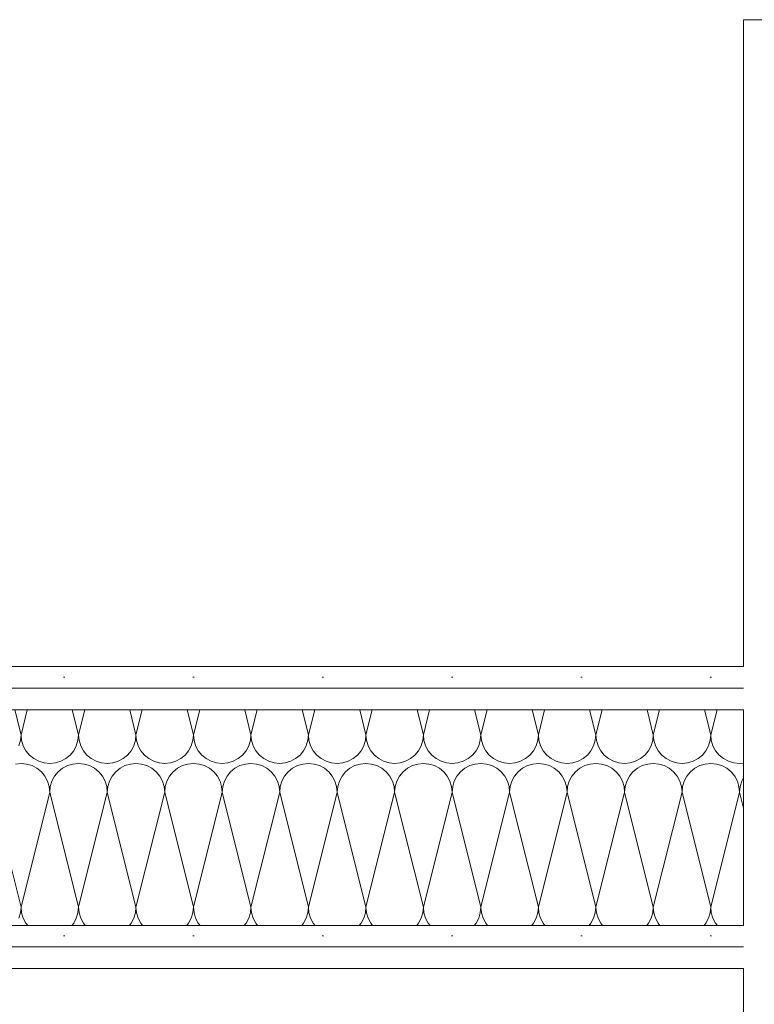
# Model space of a CAD drawing. Header units: metres. Extents: x -167 to 233, y -155 to 122.
# Tile 20 of 68: x 42.081 to 42.507, y 31.739 to 32.31. Entities that reach past the tile are written whole.
import ezdxf

# ---------------------------------------------------------------- set-up
doc = ezdxf.new("R2010")
doc.units = ezdxf.units.M
doc.header["$MEASUREMENT"] = 0
doc.layers.add('10 Wand außen', color=7, linetype='Continuous')
pattern_1 = [(0, (27236.132094, 33357.27905), (0, 0.075), [0, -0.075])]

# ---------------------------------------------------------------- blocks, each defined once
blk = doc.blocks.new('*X48', base_point=(27236.13209, 33357.27905))
at = {"layer": '10 Wand außen', "color": 8, "linetype": 'Continuous', "lineweight": 18}
for p, q in [((42.07848, 31.91018), (42.08209, 31.89572)), ((42.08571, 31.91018), (42.08209, 31.89572)), ((42.11181, 31.91018), (42.11543, 31.89572)), ((42.11904, 31.91018), (42.11543, 31.89572)), ((42.14514, 31.91018), (42.14876, 31.89572)), ((42.15238, 31.91018), (42.14876, 31.89572)), ((42.17848, 31.91018), (42.18209, 31.89572)), ((42.18571, 31.91018), (42.18209, 31.89572)), ((42.21181, 31.91018), (42.21543, 31.89572)), ((42.21904, 31.91018), (42.21543, 31.89572)), ((42.24514, 31.91018), (42.24876, 31.89572)), ((42.25238, 31.91018), (42.24876, 31.89572)), ((42.27848, 31.91018), (42.28209, 31.89572)), ((42.28571, 31.91018), (42.28209, 31.89572)), ((42.31181, 31.91018), (42.31543, 31.89572)), ((42.31904, 31.91018), (42.31543, 31.89572)), ((42.34514, 31.91018), (42.34876, 31.89572)), ((42.35238, 31.91018), (42.34876, 31.89572)), ((42.37848, 31.91018), (42.38209, 31.89572)), ((42.38571, 31.91018), (42.38209, 31.89572)), ((42.41181, 31.91018), (42.41543, 31.89572)), ((42.41904, 31.91018), (42.41543, 31.89572)), ((42.44514, 31.91018), (42.44876, 31.89572)), ((42.45238, 31.91018), (42.44876, 31.89572)), ((42.47848, 31.91018), (42.48209, 31.89572)), ((42.48571, 31.91018), (42.48209, 31.89572)), ((42.08177, 31.89246), (42.08209, 31.89572)), ((42.08209, 31.89572), (42.08241, 31.89246)), ((42.11511, 31.89246), (42.11543, 31.89572)), ((42.11543, 31.89572), (42.11575, 31.89246)), ((42.14844, 31.89246), (42.14876, 31.89572)), ((42.14876, 31.89572), (42.14908, 31.89246)), ((42.18177, 31.89246), (42.18209, 31.89572)), ((42.18209, 31.89572), (42.18241, 31.89246)), ((42.21511, 31.89246), (42.21543, 31.89572)), ((42.21543, 31.89572), (42.21575, 31.89246)), ((42.24844, 31.89246), (42.24876, 31.89572)), ((42.24876, 31.89572), (42.24908, 31.89246)), ((42.28177, 31.89246), (42.28209, 31.89572)), ((42.28209, 31.89572), (42.28241, 31.89246)), ((42.31511, 31.89246), (42.31543, 31.89572)), ((42.31543, 31.89572), (42.31575, 31.89246)), ((42.34844, 31.89246), (42.34876, 31.89572)), ((42.34876, 31.89572), (42.34908, 31.89246)), ((42.38177, 31.89246), (42.38209, 31.89572)), ((42.38209, 31.89572), (42.38241, 31.89246)), ((42.41511, 31.89246), (42.41543, 31.89572)), ((42.41543, 31.89572), (42.41575, 31.89246)), ((42.44844, 31.89246), (42.44876, 31.89572)), ((42.44876, 31.89572), (42.44908, 31.89246)), ((42.48177, 31.89246), (42.48209, 31.89572)), ((42.48209, 31.89572), (42.48241, 31.89246)), ((42.08083, 31.88934), (42.08177, 31.89246)), ((42.08241, 31.89246), (42.08336, 31.88934)), ((42.08336, 31.88934), (42.0849, 31.88646)), ((42.11262, 31.88646), (42.11416, 31.88934)), ((42.11416, 31.88934), (42.11511, 31.89246)), ((42.11575, 31.89246), (42.1167, 31.88934)), ((42.1167, 31.88934), (42.11824, 31.88646)), ((42.14595, 31.88646), (42.14749, 31.88934)), ((42.14749, 31.88934), (42.14844, 31.89246)), ((42.14908, 31.89246), (42.15003, 31.88934)), ((42.15003, 31.88934), (42.15157, 31.88646)), ((42.17929, 31.88646), (42.18083, 31.88934)), ((42.18083, 31.88934), (42.18177, 31.89246)), ((42.18241, 31.89246), (42.18336, 31.88934)), ((42.18336, 31.88934), (42.1849, 31.88646)), ((42.21262, 31.88646), (42.21416, 31.88934)), ((42.21416, 31.88934), (42.21511, 31.89246)), ((42.21575, 31.89246), (42.2167, 31.88934)), ((42.2167, 31.88934), (42.21824, 31.88646)), ((42.24595, 31.88646), (42.24749, 31.88934)), ((42.24749, 31.88934), (42.24844, 31.89246)), ((42.24908, 31.89246), (42.25003, 31.88934)), ((42.25003, 31.88934), (42.25157, 31.88646)), ((42.27929, 31.88646), (42.28083, 31.88934)), ((42.28083, 31.88934), (42.28177, 31.89246)), ((42.28241, 31.89246), (42.28336, 31.88934)), ((42.28336, 31.88934), (42.2849, 31.88646)), ((42.31262, 31.88646), (42.31416, 31.88934)), ((42.31416, 31.88934), (42.31511, 31.89246)), ((42.31575, 31.89246), (42.3167, 31.88934)), ((42.3167, 31.88934), (42.31824, 31.88646)), ((42.34595, 31.88646), (42.34749, 31.88934)), ((42.34749, 31.88934), (42.34844, 31.89246)), ((42.34908, 31.89246), (42.35003, 31.88934)), ((42.35003, 31.88934), (42.35157, 31.88646)), ((42.37929, 31.88646), (42.38083, 31.88934)), ((42.38083, 31.88934), (42.38177, 31.89246)), ((42.38241, 31.89246), (42.38336, 31.88934)), ((42.38336, 31.88934), (42.3849, 31.88646)), ((42.41262, 31.88646), (42.41416, 31.88934)), ((42.41416, 31.88934), (42.41511, 31.89246)), ((42.41575, 31.89246), (42.4167, 31.88934)), ((42.4167, 31.88934), (42.41824, 31.88646)), ((42.44595, 31.88646), (42.44749, 31.88934)), ((42.44749, 31.88934), (42.44844, 31.89246)), ((42.44908, 31.89246), (42.45003, 31.88934)), ((42.45003, 31.88934), (42.45157, 31.88646)), ((42.47929, 31.88646), (42.48083, 31.88934)), ((42.48083, 31.88934), (42.48177, 31.89246)), ((42.48241, 31.89246), (42.48336, 31.88934)), ((42.48336, 31.88934), (42.4849, 31.88646)), ((42.0849, 31.88646), (42.08698, 31.88393)), ((42.08698, 31.88393), (42.0895, 31.88186)), ((42.10802, 31.88186), (42.11055, 31.88393)), ((42.11055, 31.88393), (42.11262, 31.88646)), ((42.11824, 31.88646), (42.12031, 31.88393)), ((42.12031, 31.88393), (42.12283, 31.88186)), ((42.14135, 31.88186), (42.14388, 31.88393)), ((42.14388, 31.88393), (42.14595, 31.88646)), ((42.15157, 31.88646), (42.15364, 31.88393)), ((42.15364, 31.88393), (42.15617, 31.88186)), ((42.17469, 31.88186), (42.17721, 31.88393)), ((42.17721, 31.88393), (42.17929, 31.88646)), ((42.1849, 31.88646), (42.18698, 31.88393)), ((42.18698, 31.88393), (42.1895, 31.88186)), ((42.20802, 31.88186), (42.21055, 31.88393)), ((42.21055, 31.88393), (42.21262, 31.88646)), ((42.21824, 31.88646), (42.22031, 31.88393)), ((42.22031, 31.88393), (42.22283, 31.88186)), ((42.24135, 31.88186), (42.24388, 31.88393)), ((42.24388, 31.88393), (42.24595, 31.88646)), ((42.25157, 31.88646), (42.25364, 31.88393)), ((42.25364, 31.88393), (42.25617, 31.88186)), ((42.27469, 31.88186), (42.27721, 31.88393)), ((42.27721, 31.88393), (42.27929, 31.88646)), ((42.2849, 31.88646), (42.28698, 31.88393)), ((42.28698, 31.88393), (42.2895, 31.88186)), ((42.30802, 31.88186), (42.31055, 31.88393)), ((42.31055, 31.88393), (42.31262, 31.88646)), ((42.31824, 31.88646), (42.32031, 31.88393)), ((42.32031, 31.88393), (42.32283, 31.88186)), ((42.34135, 31.88186), (42.34388, 31.88393)), ((42.34388, 31.88393), (42.34595, 31.88646)), ((42.35157, 31.88646), (42.35364, 31.88393)), ((42.35364, 31.88393), (42.35617, 31.88186)), ((42.37469, 31.88186), (42.37721, 31.88393)), ((42.37721, 31.88393), (42.37929, 31.88646)), ((42.3849, 31.88646), (42.38698, 31.88393)), ((42.38698, 31.88393), (42.3895, 31.88186)), ((42.40802, 31.88186), (42.41055, 31.88393)), ((42.41055, 31.88393), (42.41262, 31.88646)), ((42.41824, 31.88646), (42.42031, 31.88393)), ((42.42031, 31.88393), (42.42283, 31.88186)), ((42.44135, 31.88186), (42.44388, 31.88393)), ((42.44388, 31.88393), (42.44595, 31.88646)), ((42.45157, 31.88646), (42.45364, 31.88393)), ((42.45364, 31.88393), (42.45617, 31.88186)), ((42.47469, 31.88186), (42.47721, 31.88393)), ((42.47721, 31.88393), (42.47929, 31.88646)), ((42.4849, 31.88646), (42.48698, 31.88393)), ((42.48698, 31.88393), (42.4895, 31.88186)), ((42.08209, 31.87905), (42.07884, 31.87873)), ((42.08535, 31.87873), (42.08209, 31.87905)), ((42.08847, 31.87778), (42.08535, 31.87873)), ((42.09135, 31.87624), (42.08847, 31.87778)), ((42.0895, 31.88186), (42.09238, 31.88032)), ((42.09238, 31.88032), (42.09551, 31.87937)), ((42.09551, 31.87937), (42.09876, 31.87905)), ((42.09876, 31.87905), (42.10201, 31.87937)), ((42.10201, 31.87937), (42.10514, 31.88032)), ((42.10514, 31.88032), (42.10802, 31.88186)), ((42.10905, 31.87778), (42.10617, 31.87624)), ((42.11218, 31.87873), (42.10905, 31.87778)), ((42.11543, 31.87905), (42.11218, 31.87873)), ((42.11868, 31.87873), (42.11543, 31.87905)), ((42.12181, 31.87778), (42.11868, 31.87873)), ((42.12469, 31.87624), (42.12181, 31.87778)), ((42.12283, 31.88186), (42.12572, 31.88032)), ((42.12572, 31.88032), (42.12884, 31.87937)), ((42.12884, 31.87937), (42.13209, 31.87905)), ((42.13209, 31.87905), (42.13535, 31.87937)), ((42.13535, 31.87937), (42.13847, 31.88032)), ((42.13847, 31.88032), (42.14135, 31.88186)), ((42.14238, 31.87778), (42.1395, 31.87624)), ((42.14551, 31.87873), (42.14238, 31.87778)), ((42.14876, 31.87905), (42.14551, 31.87873)), ((42.15201, 31.87873), (42.14876, 31.87905)), ((42.15514, 31.87778), (42.15201, 31.87873)), ((42.15802, 31.87624), (42.15514, 31.87778)), ((42.15617, 31.88186), (42.15905, 31.88032)), ((42.15905, 31.88032), (42.16218, 31.87937)), ((42.16218, 31.87937), (42.16543, 31.87905)), ((42.16543, 31.87905), (42.16868, 31.87937)), ((42.16868, 31.87937), (42.17181, 31.88032)), ((42.17181, 31.88032), (42.17469, 31.88186)), ((42.17572, 31.87778), (42.17283, 31.87624)), ((42.17884, 31.87873), (42.17572, 31.87778)), ((42.18209, 31.87905), (42.17884, 31.87873)), ((42.18535, 31.87873), (42.18209, 31.87905)), ((42.18847, 31.87778), (42.18535, 31.87873)), ((42.19135, 31.87624), (42.18847, 31.87778)), ((42.1895, 31.88186), (42.19238, 31.88032)), ((42.19238, 31.88032), (42.19551, 31.87937)), ((42.19551, 31.87937), (42.19876, 31.87905)), ((42.19876, 31.87905), (42.20201, 31.87937)), ((42.20201, 31.87937), (42.20514, 31.88032)), ((42.20514, 31.88032), (42.20802, 31.88186)), ((42.20905, 31.87778), (42.20617, 31.87624)), ((42.21218, 31.87873), (42.20905, 31.87778)), ((42.21543, 31.87905), (42.21218, 31.87873)), ((42.21868, 31.87873), (42.21543, 31.87905)), ((42.22181, 31.87778), (42.21868, 31.87873)), ((42.22469, 31.87624), (42.22181, 31.87778)), ((42.22283, 31.88186), (42.22572, 31.88032)), ((42.22572, 31.88032), (42.22884, 31.87937)), ((42.22884, 31.87937), (42.23209, 31.87905)), ((42.23209, 31.87905), (42.23535, 31.87937)), ((42.23535, 31.87937), (42.23847, 31.88032)), ((42.23847, 31.88032), (42.24135, 31.88186)), ((42.24238, 31.87778), (42.2395, 31.87624)), ((42.24551, 31.87873), (42.24238, 31.87778)), ((42.24876, 31.87905), (42.24551, 31.87873)), ((42.25201, 31.87873), (42.24876, 31.87905)), ((42.25514, 31.87778), (42.25201, 31.87873)), ((42.25802, 31.87624), (42.25514, 31.87778)), ((42.25617, 31.88186), (42.25905, 31.88032)), ((42.25905, 31.88032), (42.26218, 31.87937)), ((42.26218, 31.87937), (42.26543, 31.87905)), ((42.26543, 31.87905), (42.26868, 31.87937)), ((42.26868, 31.87937), (42.27181, 31.88032)), ((42.27181, 31.88032), (42.27469, 31.88186)), ((42.27572, 31.87778), (42.27283, 31.87624)), ((42.27884, 31.87873), (42.27572, 31.87778)), ((42.28209, 31.87905), (42.27884, 31.87873)), ((42.28535, 31.87873), (42.28209, 31.87905)), ((42.28847, 31.87778), (42.28535, 31.87873)), ((42.29135, 31.87624), (42.28847, 31.87778)), ((42.2895, 31.88186), (42.29238, 31.88032)), ((42.29238, 31.88032), (42.29551, 31.87937)), ((42.29551, 31.87937), (42.29876, 31.87905)), ((42.29876, 31.87905), (42.30201, 31.87937)), ((42.30201, 31.87937), (42.30514, 31.88032)), ((42.30514, 31.88032), (42.30802, 31.88186)), ((42.30905, 31.87778), (42.30617, 31.87624)), ((42.31218, 31.87873), (42.30905, 31.87778)), ((42.31543, 31.87905), (42.31218, 31.87873)), ((42.31868, 31.87873), (42.31543, 31.87905)), ((42.32181, 31.87778), (42.31868, 31.87873)), ((42.32469, 31.87624), (42.32181, 31.87778)), ((42.32283, 31.88186), (42.32572, 31.88032)), ((42.32572, 31.88032), (42.32884, 31.87937)), ((42.32884, 31.87937), (42.33209, 31.87905)), ((42.33209, 31.87905), (42.33535, 31.87937)), ((42.33535, 31.87937), (42.33847, 31.88032)), ((42.33847, 31.88032), (42.34135, 31.88186)), ((42.34238, 31.87778), (42.3395, 31.87624)), ((42.34551, 31.87873), (42.34238, 31.87778)), ((42.34876, 31.87905), (42.34551, 31.87873)), ((42.35201, 31.87873), (42.34876, 31.87905)), ((42.35514, 31.87778), (42.35201, 31.87873)), ((42.35802, 31.87624), (42.35514, 31.87778)), ((42.35617, 31.88186), (42.35905, 31.88032)), ((42.35905, 31.88032), (42.36218, 31.87937)), ((42.36218, 31.87937), (42.36543, 31.87905)), ((42.36543, 31.87905), (42.36868, 31.87937)), ((42.36868, 31.87937), (42.37181, 31.88032)), ((42.37181, 31.88032), (42.37469, 31.88186)), ((42.37572, 31.87778), (42.37283, 31.87624)), ((42.37884, 31.87873), (42.37572, 31.87778)), ((42.38209, 31.87905), (42.37884, 31.87873)), ((42.38535, 31.87873), (42.38209, 31.87905)), ((42.38847, 31.87778), (42.38535, 31.87873)), ((42.39135, 31.87624), (42.38847, 31.87778)), ((42.3895, 31.88186), (42.39238, 31.88032)), ((42.39238, 31.88032), (42.39551, 31.87937)), ((42.39551, 31.87937), (42.39876, 31.87905)), ((42.39876, 31.87905), (42.40201, 31.87937)), ((42.40201, 31.87937), (42.40514, 31.88032)), ((42.40514, 31.88032), (42.40802, 31.88186)), ((42.40905, 31.87778), (42.40617, 31.87624)), ((42.41218, 31.87873), (42.40905, 31.87778)), ((42.41543, 31.87905), (42.41218, 31.87873)), ((42.41868, 31.87873), (42.41543, 31.87905)), ((42.42181, 31.87778), (42.41868, 31.87873)), ((42.42469, 31.87624), (42.42181, 31.87778)), ((42.42283, 31.88186), (42.42572, 31.88032)), ((42.42572, 31.88032), (42.42884, 31.87937)), ((42.42884, 31.87937), (42.43209, 31.87905)), ((42.43209, 31.87905), (42.43535, 31.87937)), ((42.43535, 31.87937), (42.43847, 31.88032)), ((42.43847, 31.88032), (42.44135, 31.88186)), ((42.44238, 31.87778), (42.4395, 31.87624)), ((42.44551, 31.87873), (42.44238, 31.87778)), ((42.44876, 31.87905), (42.44551, 31.87873)), ((42.45201, 31.87873), (42.44876, 31.87905)), ((42.45514, 31.87778), (42.45201, 31.87873)), ((42.45802, 31.87624), (42.45514, 31.87778)), ((42.45617, 31.88186), (42.45905, 31.88032)), ((42.45905, 31.88032), (42.46218, 31.87937)), ((42.46218, 31.87937), (42.46543, 31.87905)), ((42.46543, 31.87905), (42.46868, 31.87937)), ((42.46868, 31.87937), (42.47181, 31.88032)), ((42.47181, 31.88032), (42.47469, 31.88186)), ((42.47572, 31.87778), (42.47283, 31.87624)), ((42.47884, 31.87873), (42.47572, 31.87778)), ((42.48209, 31.87905), (42.47884, 31.87873)), ((42.48535, 31.87873), (42.48209, 31.87905)), ((42.48847, 31.87778), (42.48535, 31.87873)), ((42.49135, 31.87624), (42.48847, 31.87778)), ((42.4895, 31.88186), (42.49238, 31.88032)), ((42.49238, 31.88032), (42.49551, 31.87937)), ((42.49551, 31.87937), (42.49876, 31.87905)), ((42.49876, 31.87905), (42.50109, 31.87928)), ((42.09388, 31.87417), (42.09135, 31.87624)), ((42.09595, 31.87164), (42.09388, 31.87417)), ((42.09749, 31.86876), (42.09595, 31.87164)), ((42.10157, 31.87164), (42.10003, 31.86876)), ((42.10364, 31.87417), (42.10157, 31.87164)), ((42.10617, 31.87624), (42.10364, 31.87417)), ((42.12721, 31.87417), (42.12469, 31.87624)), ((42.12929, 31.87164), (42.12721, 31.87417)), ((42.13083, 31.86876), (42.12929, 31.87164)), ((42.1349, 31.87164), (42.13336, 31.86876)), ((42.13698, 31.87417), (42.1349, 31.87164)), ((42.1395, 31.87624), (42.13698, 31.87417)), ((42.16055, 31.87417), (42.15802, 31.87624)), ((42.16262, 31.87164), (42.16055, 31.87417)), ((42.16416, 31.86876), (42.16262, 31.87164)), ((42.16824, 31.87164), (42.1667, 31.86876)), ((42.17031, 31.87417), (42.16824, 31.87164)), ((42.17283, 31.87624), (42.17031, 31.87417)), ((42.19388, 31.87417), (42.19135, 31.87624)), ((42.19595, 31.87164), (42.19388, 31.87417)), ((42.19749, 31.86876), (42.19595, 31.87164)), ((42.20157, 31.87164), (42.20003, 31.86876)), ((42.20364, 31.87417), (42.20157, 31.87164)), ((42.20617, 31.87624), (42.20364, 31.87417)), ((42.22721, 31.87417), (42.22469, 31.87624)), ((42.22929, 31.87164), (42.22721, 31.87417)), ((42.23083, 31.86876), (42.22929, 31.87164)), ((42.2349, 31.87164), (42.23336, 31.86876)), ((42.23698, 31.87417), (42.2349, 31.87164)), ((42.2395, 31.87624), (42.23698, 31.87417)), ((42.26055, 31.87417), (42.25802, 31.87624)), ((42.26262, 31.87164), (42.26055, 31.87417)), ((42.26416, 31.86876), (42.26262, 31.87164)), ((42.26824, 31.87164), (42.2667, 31.86876)), ((42.27031, 31.87417), (42.26824, 31.87164)), ((42.27283, 31.87624), (42.27031, 31.87417)), ((42.29388, 31.87417), (42.29135, 31.87624)), ((42.29595, 31.87164), (42.29388, 31.87417)), ((42.29749, 31.86876), (42.29595, 31.87164)), ((42.30157, 31.87164), (42.30003, 31.86876)), ((42.30364, 31.87417), (42.30157, 31.87164)), ((42.30617, 31.87624), (42.30364, 31.87417)), ((42.32721, 31.87417), (42.32469, 31.87624)), ((42.32929, 31.87164), (42.32721, 31.87417)), ((42.33083, 31.86876), (42.32929, 31.87164)), ((42.3349, 31.87164), (42.33336, 31.86876)), ((42.33698, 31.87417), (42.3349, 31.87164)), ((42.3395, 31.87624), (42.33698, 31.87417)), ((42.36055, 31.87417), (42.35802, 31.87624)), ((42.36262, 31.87164), (42.36055, 31.87417)), ((42.36416, 31.86876), (42.36262, 31.87164)), ((42.36824, 31.87164), (42.3667, 31.86876)), ((42.37031, 31.87417), (42.36824, 31.87164)), ((42.37283, 31.87624), (42.37031, 31.87417)), ((42.39388, 31.87417), (42.39135, 31.87624)), ((42.39595, 31.87164), (42.39388, 31.87417)), ((42.39749, 31.86876), (42.39595, 31.87164)), ((42.40157, 31.87164), (42.40003, 31.86876)), ((42.40364, 31.87417), (42.40157, 31.87164)), ((42.40617, 31.87624), (42.40364, 31.87417)), ((42.42721, 31.87417), (42.42469, 31.87624)), ((42.42929, 31.87164), (42.42721, 31.87417)), ((42.43083, 31.86876), (42.42929, 31.87164)), ((42.4349, 31.87164), (42.43336, 31.86876)), ((42.43698, 31.87417), (42.4349, 31.87164)), ((42.4395, 31.87624), (42.43698, 31.87417)), ((42.46055, 31.87417), (42.45802, 31.87624)), ((42.46262, 31.87164), (42.46055, 31.87417)), ((42.46416, 31.86876), (42.46262, 31.87164)), ((42.46824, 31.87164), (42.4667, 31.86876)), ((42.47031, 31.87417), (42.46824, 31.87164)), ((42.47283, 31.87624), (42.47031, 31.87417)), ((42.49388, 31.87417), (42.49135, 31.87624)), ((42.49595, 31.87164), (42.49388, 31.87417)), ((42.49749, 31.86876), (42.49595, 31.87164)), ((42.50109, 31.87074), (42.50003, 31.86876)), ((42.09844, 31.86563), (42.09749, 31.86876)), ((42.09876, 31.86238), (42.09844, 31.86563)), ((42.09908, 31.86563), (42.09876, 31.86238)), ((42.10003, 31.86876), (42.09908, 31.86563)), ((42.13177, 31.86563), (42.13083, 31.86876)), ((42.13209, 31.86238), (42.13177, 31.86563)), ((42.13241, 31.86563), (42.13209, 31.86238)), ((42.13336, 31.86876), (42.13241, 31.86563)), ((42.16511, 31.86563), (42.16416, 31.86876)), ((42.16543, 31.86238), (42.16511, 31.86563)), ((42.16575, 31.86563), (42.16543, 31.86238)), ((42.1667, 31.86876), (42.16575, 31.86563)), ((42.19844, 31.86563), (42.19749, 31.86876)), ((42.19876, 31.86238), (42.19844, 31.86563)), ((42.19908, 31.86563), (42.19876, 31.86238)), ((42.20003, 31.86876), (42.19908, 31.86563)), ((42.23177, 31.86563), (42.23083, 31.86876)), ((42.23209, 31.86238), (42.23177, 31.86563)), ((42.23241, 31.86563), (42.23209, 31.86238)), ((42.23336, 31.86876), (42.23241, 31.86563)), ((42.26511, 31.86563), (42.26416, 31.86876)), ((42.26543, 31.86238), (42.26511, 31.86563)), ((42.26575, 31.86563), (42.26543, 31.86238)), ((42.2667, 31.86876), (42.26575, 31.86563)), ((42.29844, 31.86563), (42.29749, 31.86876)), ((42.29876, 31.86238), (42.29844, 31.86563)), ((42.29908, 31.86563), (42.29876, 31.86238)), ((42.30003, 31.86876), (42.29908, 31.86563)), ((42.33177, 31.86563), (42.33083, 31.86876)), ((42.33209, 31.86238), (42.33177, 31.86563)), ((42.33241, 31.86563), (42.33209, 31.86238)), ((42.33336, 31.86876), (42.33241, 31.86563)), ((42.36511, 31.86563), (42.36416, 31.86876)), ((42.36543, 31.86238), (42.36511, 31.86563)), ((42.36575, 31.86563), (42.36543, 31.86238)), ((42.3667, 31.86876), (42.36575, 31.86563)), ((42.39844, 31.86563), (42.39749, 31.86876)), ((42.39876, 31.86238), (42.39844, 31.86563)), ((42.39908, 31.86563), (42.39876, 31.86238)), ((42.40003, 31.86876), (42.39908, 31.86563)), ((42.43177, 31.86563), (42.43083, 31.86876)), ((42.43209, 31.86238), (42.43177, 31.86563)), ((42.43241, 31.86563), (42.43209, 31.86238)), ((42.43336, 31.86876), (42.43241, 31.86563)), ((42.46511, 31.86563), (42.46416, 31.86876)), ((42.46543, 31.86238), (42.46511, 31.86563)), ((42.46575, 31.86563), (42.46543, 31.86238)), ((42.4667, 31.86876), (42.46575, 31.86563)), ((42.49844, 31.86563), (42.49749, 31.86876)), ((42.49876, 31.86238), (42.49844, 31.86563)), ((42.49908, 31.86563), (42.49876, 31.86238)), ((42.50003, 31.86876), (42.49908, 31.86563)), ((42.06543, 31.86238), (42.08209, 31.79572)), ((42.09876, 31.86238), (42.08209, 31.79572)), ((42.09876, 31.86238), (42.11543, 31.79572)), ((42.13209, 31.86238), (42.11543, 31.79572)), ((42.13209, 31.86238), (42.14876, 31.79572)), ((42.16543, 31.86238), (42.14876, 31.79572)), ((42.16543, 31.86238), (42.18209, 31.79572)), ((42.19876, 31.86238), (42.18209, 31.79572)), ((42.19876, 31.86238), (42.21543, 31.79572)), ((42.23209, 31.86238), (42.21543, 31.79572)), ((42.23209, 31.86238), (42.24876, 31.79572)), ((42.26543, 31.86238), (42.24876, 31.79572)), ((42.26543, 31.86238), (42.28209, 31.79572)), ((42.29876, 31.86238), (42.28209, 31.79572)), ((42.29876, 31.86238), (42.31543, 31.79572)), ((42.33209, 31.86238), (42.31543, 31.79572)), ((42.33209, 31.86238), (42.34876, 31.79572)), ((42.36543, 31.86238), (42.34876, 31.79572)), ((42.36543, 31.86238), (42.38209, 31.79572)), ((42.39876, 31.86238), (42.38209, 31.79572)), ((42.39876, 31.86238), (42.41543, 31.79572)), ((42.43209, 31.86238), (42.41543, 31.79572)), ((42.43209, 31.86238), (42.44876, 31.79572)), ((42.46543, 31.86238), (42.44876, 31.79572)), ((42.46543, 31.86238), (42.48209, 31.79572)), ((42.49876, 31.86238), (42.48209, 31.79572)), ((42.49876, 31.86238), (42.50109, 31.85308)), ((42.08083, 31.78934), (42.08177, 31.79246)), ((42.08177, 31.79246), (42.08209, 31.79572)), ((42.08209, 31.79572), (42.08241, 31.79246)), ((42.08241, 31.79246), (42.08336, 31.78934)), ((42.11416, 31.78934), (42.11511, 31.79246)), ((42.11511, 31.79246), (42.11543, 31.79572)), ((42.11543, 31.79572), (42.11575, 31.79246)), ((42.11575, 31.79246), (42.1167, 31.78934)), ((42.14749, 31.78934), (42.14844, 31.79246)), ((42.14844, 31.79246), (42.14876, 31.79572)), ((42.14876, 31.79572), (42.14908, 31.79246)), ((42.14908, 31.79246), (42.15003, 31.78934)), ((42.18083, 31.78934), (42.18177, 31.79246)), ((42.18177, 31.79246), (42.18209, 31.79572)), ((42.18209, 31.79572), (42.18241, 31.79246)), ((42.18241, 31.79246), (42.18336, 31.78934)), ((42.21416, 31.78934), (42.21511, 31.79246)), ((42.21511, 31.79246), (42.21543, 31.79572)), ((42.21543, 31.79572), (42.21575, 31.79246)), ((42.21575, 31.79246), (42.2167, 31.78934)), ((42.24749, 31.78934), (42.24844, 31.79246)), ((42.24844, 31.79246), (42.24876, 31.79572)), ((42.24876, 31.79572), (42.24908, 31.79246)), ((42.24908, 31.79246), (42.25003, 31.78934)), ((42.28083, 31.78934), (42.28177, 31.79246)), ((42.28177, 31.79246), (42.28209, 31.79572)), ((42.28209, 31.79572), (42.28241, 31.79246)), ((42.28241, 31.79246), (42.28336, 31.78934)), ((42.31416, 31.78934), (42.31511, 31.79246)), ((42.31511, 31.79246), (42.31543, 31.79572)), ((42.31543, 31.79572), (42.31575, 31.79246)), ((42.31575, 31.79246), (42.3167, 31.78934)), ((42.34749, 31.78934), (42.34844, 31.79246)), ((42.34844, 31.79246), (42.34876, 31.79572)), ((42.34876, 31.79572), (42.34908, 31.79246)), ((42.34908, 31.79246), (42.35003, 31.78934)), ((42.38083, 31.78934), (42.38177, 31.79246)), ((42.38177, 31.79246), (42.38209, 31.79572)), ((42.38209, 31.79572), (42.38241, 31.79246)), ((42.38241, 31.79246), (42.38336, 31.78934)), ((42.41416, 31.78934), (42.41511, 31.79246)), ((42.41511, 31.79246), (42.41543, 31.79572)), ((42.41543, 31.79572), (42.41575, 31.79246)), ((42.41575, 31.79246), (42.4167, 31.78934)), ((42.44749, 31.78934), (42.44844, 31.79246)), ((42.44844, 31.79246), (42.44876, 31.79572)), ((42.44876, 31.79572), (42.44908, 31.79246)), ((42.44908, 31.79246), (42.45003, 31.78934)), ((42.48083, 31.78934), (42.48177, 31.79246)), ((42.48177, 31.79246), (42.48209, 31.79572)), ((42.48209, 31.79572), (42.48241, 31.79246)), ((42.48241, 31.79246), (42.48336, 31.78934)), ((42.08336, 31.78934), (42.0849, 31.78646)), ((42.0849, 31.78646), (42.08595, 31.78518)), ((42.11157, 31.78518), (42.11262, 31.78646)), ((42.11262, 31.78646), (42.11416, 31.78934)), ((42.1167, 31.78934), (42.11824, 31.78646)), ((42.11824, 31.78646), (42.11928, 31.78518)), ((42.14491, 31.78518), (42.14595, 31.78646)), ((42.14595, 31.78646), (42.14749, 31.78934)), ((42.15003, 31.78934), (42.15157, 31.78646)), ((42.15157, 31.78646), (42.15261, 31.78518)), ((42.17824, 31.78518), (42.17929, 31.78646)), ((42.17929, 31.78646), (42.18083, 31.78934)), ((42.18336, 31.78934), (42.1849, 31.78646)), ((42.1849, 31.78646), (42.18595, 31.78518)), ((42.21157, 31.78518), (42.21262, 31.78646)), ((42.21262, 31.78646), (42.21416, 31.78934)), ((42.2167, 31.78934), (42.21824, 31.78646)), ((42.21824, 31.78646), (42.21928, 31.78518)), ((42.24491, 31.78518), (42.24595, 31.78646)), ((42.24595, 31.78646), (42.24749, 31.78934)), ((42.25003, 31.78934), (42.25157, 31.78646)), ((42.25157, 31.78646), (42.25261, 31.78518)), ((42.27824, 31.78518), (42.27929, 31.78646)), ((42.27929, 31.78646), (42.28083, 31.78934)), ((42.28336, 31.78934), (42.2849, 31.78646)), ((42.2849, 31.78646), (42.28595, 31.78518)), ((42.31157, 31.78518), (42.31262, 31.78646)), ((42.31262, 31.78646), (42.31416, 31.78934)), ((42.3167, 31.78934), (42.31824, 31.78646)), ((42.31824, 31.78646), (42.31928, 31.78518)), ((42.34491, 31.78518), (42.34595, 31.78646)), ((42.34595, 31.78646), (42.34749, 31.78934)), ((42.35003, 31.78934), (42.35157, 31.78646)), ((42.35157, 31.78646), (42.35261, 31.78518)), ((42.37824, 31.78518), (42.37929, 31.78646)), ((42.37929, 31.78646), (42.38083, 31.78934)), ((42.38336, 31.78934), (42.3849, 31.78646)), ((42.3849, 31.78646), (42.38595, 31.78518)), ((42.41157, 31.78518), (42.41262, 31.78646)), ((42.41262, 31.78646), (42.41416, 31.78934)), ((42.4167, 31.78934), (42.41824, 31.78646)), ((42.41824, 31.78646), (42.41928, 31.78518)), ((42.44491, 31.78518), (42.44595, 31.78646)), ((42.44595, 31.78646), (42.44749, 31.78934)), ((42.45003, 31.78934), (42.45157, 31.78646)), ((42.45157, 31.78646), (42.45261, 31.78518)), ((42.47824, 31.78518), (42.47929, 31.78646)), ((42.47929, 31.78646), (42.48083, 31.78934)), ((42.48336, 31.78934), (42.4849, 31.78646)), ((42.4849, 31.78646), (42.48595, 31.78518))]:
    blk.add_line(p, q, dxfattribs=at)

msp = doc.modelspace()

# ---------------------------------------------------------------- hatches: boundary and pattern name
at = {"layer": '10 Wand außen', "linetype": 'Continuous', "lineweight": 13, "true_color": 0x000100}
h = msp.add_hatch(dxfattribs=at)
h.set_pattern_fill('Gipskarton_0001', color=98, style=0, pattern_type=2)
h.set_pattern_definition(pattern_1)
h.paths.add_polyline_path([(42.51359, 32.31018), (42.50109, 32.31018), (42.51359, 32.29768)])
h = msp.add_hatch(dxfattribs=at)
h.set_pattern_fill('Gipskarton_0001', color=98, style=0, pattern_type=2)
h.set_pattern_definition(pattern_1)
h.paths.add_polyline_path([(42.51359, 32.29768), (42.50109, 32.31018), (42.50109, 32.29768)])
h = msp.add_hatch(dxfattribs=at)
h.set_pattern_fill('Gipskarton_0001', color=98, style=0, pattern_type=2)
h.set_pattern_definition(pattern_1)
h.paths.add_polyline_path([(42.50109, 32.29768), (42.50109, 28.83968), (42.51359, 28.83968), (42.51359, 32.29768)])
h = msp.add_hatch(dxfattribs=at)
h.set_pattern_fill('Gipskarton_0001', color=98, style=0, pattern_type=2)
h.set_pattern_definition(pattern_1)
h.paths.add_polyline_path([(41.72117, 31.92268), (42.50109, 31.92268), (42.50109, 31.93518), (41.72117, 31.93518)])
h = msp.add_hatch(dxfattribs=at)
h.set_pattern_fill('Gipskarton_0001', color=98, style=0, pattern_type=2)
h.set_pattern_definition(pattern_1)
h.paths.add_polyline_path([(42.50109, 31.92268), (41.72117, 31.92268), (41.72117, 31.91018), (42.50109, 31.91018)])
h = msp.add_hatch(dxfattribs=at)
h.set_pattern_fill('Gipskarton_0001', color=98, style=0, pattern_type=2)
h.set_pattern_definition(pattern_1)
h.paths.add_polyline_path([(41.72117, 31.77268), (42.50109, 31.77268), (42.50109, 31.78518), (41.72117, 31.78518)])
h = msp.add_hatch(dxfattribs=at)
h.set_pattern_fill('Gipskarton_0001', color=98, style=0, pattern_type=2)
h.set_pattern_definition(pattern_1)
h.paths.add_polyline_path([(41.72117, 31.77268), (41.72117, 31.76018), (42.50109, 31.76018), (42.50109, 31.77268)])

# ---------------------------------------------------------------- linework, layer by layer
at = {"layer": '10 Wand außen', "color": 7, "linetype": 'Continuous', "lineweight": 13}
for p, q in [((42.50109, 31.92268), (41.72117, 31.92268)), ((42.50109, 31.91018), (41.72117, 31.91018)), ((41.72117, 31.78518), (42.50109, 31.78518)), ((41.72117, 31.77268), (42.50109, 31.77268))]:
    msp.add_line(p, q, dxfattribs=at)
at = {"layer": '10 Wand außen', "color": 7, "linetype": 'Continuous', "lineweight": 13, "flags": 128}
for points in [[(42.50109, 32.31018), (42.51359, 32.31018)], [(42.50109, 32.31018), (42.50109, 31.93518)], [(42.50109, 31.93518), (41.72117, 31.93518)], [(42.50109, 31.91018), (42.50109, 31.78518)], [(42.50109, 31.78518), (42.50109, 31.91018)], [(41.72117, 31.76018), (42.50109, 31.76018)], [(42.50109, 31.76018), (42.50109, 28.83968)]]:
    msp.add_lwpolyline(points, dxfattribs=at)

# ---------------------------------------------------------------- block references
at = {"layer": '10 Wand außen', "color": 7, "lineweight": 35}
msp.add_blockref('*X48', (27236.13209, 33357.27905), dxfattribs=at)

doc.saveas('drawing.dxf')
